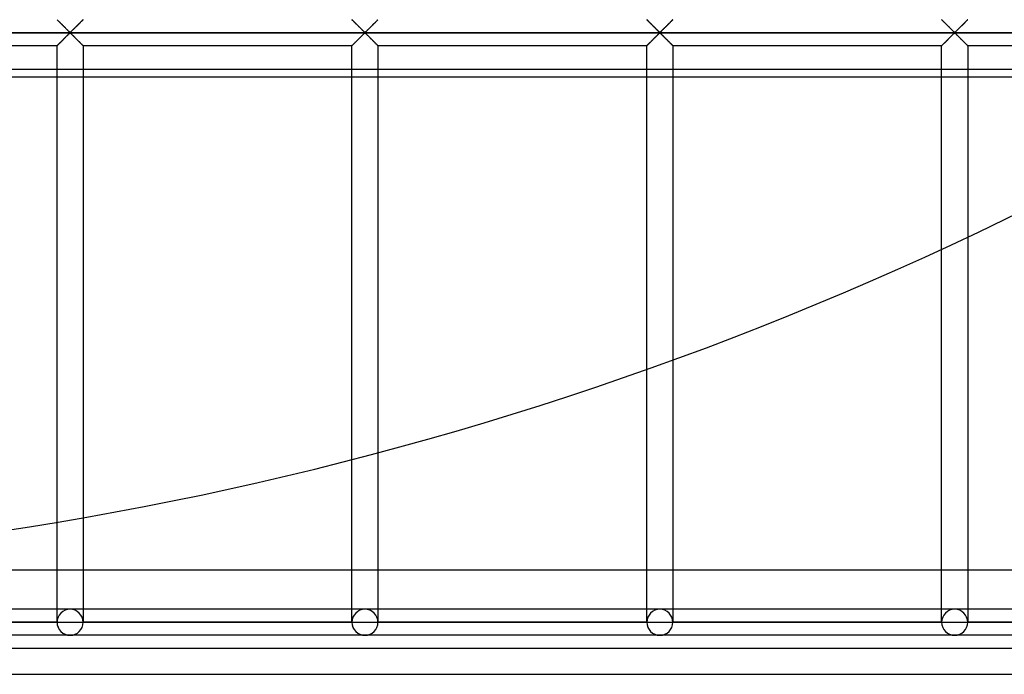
# Model space of a CAD drawing. Header units: millimetres. Extents: x -690 to 690, y -690 to 690.
# Tile 27 of 53: x 104 to 293, y -690 to -564. Entities that reach past the tile are written whole.
import ezdxf

# ---------------------------------------------------------------- set-up
doc = ezdxf.new("R2010")
doc.units = ezdxf.units.MM
doc.layers.add('MAIN-1', color=7, linetype='Continuous')
doc.layers.add('MAIN-2', color=7, linetype='Continuous')

msp = doc.modelspace()

# ---------------------------------------------------------------- linework, layer by layer
at = {"layer": 'MAIN-1'}
for p, q in [((667.5, -575.22), (-667.5, -575.22)), ((110.83, -660.77), (110.83, -575.22)), ((115.83, -575.22), (115.83, -659.91)), ((167.5, -648.72), (167.5, -575.22)), ((172.5, -575.22), (172.5, -647.41)), ((224.17, -631.39), (224.17, -575.22)), ((229.17, -575.22), (229.17, -629.59)), ((280.83, -608.3), (280.83, -575.22)), ((285.83, -575.22), (285.83, -605.97)), ((670, -670), (-670, -670)), ((-690, -690), (690, -690))]:
    msp.add_line(p, q, dxfattribs=at)
msp.add_arc((0, 0), 670, 239.15197, 300.84807, dxfattribs=at)
at = {"layer": 'MAIN-2'}
for p, q in [((110.84, -564.17), (110.83, -564.17)), ((110.83, -564.17), (110.84, -564.17)), ((110.85, -564.18), (110.84, -564.17)), ((110.84, -564.17), (110.86, -564.19)), ((110.87, -564.21), (110.85, -564.18)), ((110.86, -564.19), (110.9, -564.23)), ((110.91, -564.24), (110.87, -564.21)), ((110.9, -564.23), (110.94, -564.28)), ((110.94, -564.28), (110.91, -564.24)), ((110.99, -564.32), (110.94, -564.28)), ((110.94, -564.28), (111, -564.33)), ((111.05, -564.38), (110.99, -564.32)), ((111, -564.33), (111.07, -564.41)), ((111.11, -564.44), (111.05, -564.38)), ((111.07, -564.41), (111.15, -564.49)), ((111.18, -564.51), (111.11, -564.44)), ((111.15, -564.49), (111.24, -564.58)), ((111.25, -564.58), (111.18, -564.51)), ((111.24, -564.58), (111.34, -564.67)), ((111.33, -564.66), (111.25, -564.58)), ((111.41, -564.74), (111.33, -564.66)), ((111.34, -564.67), (111.44, -564.77)), ((111.49, -564.82), (111.41, -564.74)), ((111.44, -564.77), (111.55, -564.88)), ((111.58, -564.91), (111.49, -564.82)), ((111.55, -564.88), (111.66, -564.99)), ((111.67, -565), (111.58, -564.91)), ((111.66, -564.99), (111.77, -565.1)), ((111.76, -565.09), (111.67, -565)), ((111.85, -565.18), (111.76, -565.09)), ((111.77, -565.1), (111.88, -565.22)), ((111.94, -565.28), (111.85, -565.18)), ((111.88, -565.22), (112, -565.33)), ((112.04, -565.37), (111.94, -565.28)), ((112, -565.33), (112.12, -565.45)), ((112.14, -565.47), (112.04, -565.37)), ((112.12, -565.45), (112.24, -565.57)), ((112.23, -565.56), (112.14, -565.47)), ((112.33, -565.66), (112.23, -565.56)), ((112.24, -565.57), (112.36, -565.69)), ((112.43, -565.76), (112.33, -565.66)), ((112.36, -565.69), (112.48, -565.81)), ((112.52, -565.85), (112.43, -565.76)), ((114.24, -565.76), (114.15, -565.85)), ((114.19, -565.81), (114.26, -565.74)), ((114.34, -565.66), (114.24, -565.76)), ((114.26, -565.74), (114.33, -565.67)), ((114.33, -565.67), (114.4, -565.6)), ((114.43, -565.56), (114.34, -565.66)), ((114.4, -565.6), (114.47, -565.53)), ((114.53, -565.47), (114.43, -565.56)), ((114.47, -565.53), (114.53, -565.46)), ((114.63, -565.37), (114.53, -565.47)), ((114.53, -565.46), (114.6, -565.39)), ((114.6, -565.39), (114.67, -565.33)), ((114.72, -565.28), (114.63, -565.37)), ((114.67, -565.33), (114.74, -565.26)), ((114.82, -565.18), (114.72, -565.28)), ((114.74, -565.26), (114.81, -565.19)), ((114.81, -565.19), (114.87, -565.12)), ((114.91, -565.09), (114.82, -565.18)), ((114.87, -565.12), (114.94, -565.06)), ((115, -565), (114.91, -565.09)), ((114.94, -565.06), (115, -564.99)), ((115.09, -564.91), (115, -565)), ((115, -564.99), (115.07, -564.93)), ((115.07, -564.93), (115.13, -564.87)), ((115.18, -564.82), (115.09, -564.91)), ((115.13, -564.87), (115.19, -564.81)), ((115.26, -564.74), (115.18, -564.82)), ((115.19, -564.81), (115.25, -564.75)), ((115.25, -564.75), (115.31, -564.69)), ((115.34, -564.66), (115.26, -564.74)), ((115.31, -564.69), (115.36, -564.63)), ((115.42, -564.58), (115.34, -564.66)), ((115.36, -564.63), (115.42, -564.58)), ((115.49, -564.51), (115.42, -564.58)), ((115.42, -564.58), (115.47, -564.53)), ((115.47, -564.53), (115.52, -564.48)), ((115.56, -564.44), (115.49, -564.51)), ((115.52, -564.48), (115.57, -564.43)), ((115.62, -564.38), (115.56, -564.44)), ((115.57, -564.43), (115.61, -564.39)), ((115.61, -564.39), (115.65, -564.35)), ((115.67, -564.32), (115.62, -564.38)), ((115.65, -564.35), (115.69, -564.31)), ((115.72, -564.28), (115.67, -564.32)), ((115.69, -564.31), (115.72, -564.28)), ((115.76, -564.24), (115.72, -564.28)), ((115.72, -564.28), (115.75, -564.25)), ((115.75, -564.25), (115.78, -564.22)), ((115.79, -564.21), (115.76, -564.24)), ((115.78, -564.22), (115.8, -564.2)), ((115.81, -564.18), (115.79, -564.21)), ((115.8, -564.2), (115.81, -564.19)), ((115.83, -564.17), (115.81, -564.18)), ((115.81, -564.19), (115.82, -564.18)), ((115.82, -564.18), (115.83, -564.17)), ((115.83, -564.17), (115.83, -564.17)), ((115.83, -564.17), (115.83, -564.17)), ((167.51, -564.17), (167.5, -564.17)), ((167.5, -564.17), (167.51, -564.17)), ((167.52, -564.18), (167.51, -564.17)), ((167.51, -564.17), (167.53, -564.19)), ((167.54, -564.21), (167.52, -564.18)), ((167.53, -564.19), (167.56, -564.23)), ((167.57, -564.24), (167.54, -564.21)), ((167.56, -564.23), (167.61, -564.28)), ((167.61, -564.28), (167.57, -564.24)), ((167.66, -564.32), (167.61, -564.28)), ((167.61, -564.28), (167.67, -564.33)), ((167.71, -564.38), (167.66, -564.32)), ((167.67, -564.33), (167.74, -564.41)), ((167.77, -564.44), (167.71, -564.38)), ((167.74, -564.41), (167.82, -564.49)), ((167.84, -564.51), (167.77, -564.44)), ((167.82, -564.49), (167.91, -564.58)), ((167.92, -564.58), (167.84, -564.51)), ((167.91, -564.58), (168.01, -564.67)), ((167.99, -564.66), (167.92, -564.58)), ((168.07, -564.74), (167.99, -564.66)), ((168.01, -564.67), (168.11, -564.77)), ((168.16, -564.82), (168.07, -564.74)), ((168.11, -564.77), (168.21, -564.88)), ((168.24, -564.91), (168.16, -564.82)), ((168.21, -564.88), (168.32, -564.99)), ((168.33, -565), (168.24, -564.91)), ((168.32, -564.99), (168.43, -565.1)), ((168.42, -565.09), (168.33, -565)), ((168.52, -565.18), (168.42, -565.09)), ((168.43, -565.1), (168.55, -565.22)), ((168.61, -565.28), (168.52, -565.18)), ((168.55, -565.22), (168.67, -565.33)), ((168.71, -565.37), (168.61, -565.28)), ((168.67, -565.33), (168.79, -565.45)), ((168.8, -565.47), (168.71, -565.37)), ((168.79, -565.45), (168.91, -565.57)), ((168.9, -565.56), (168.8, -565.47)), ((169, -565.66), (168.9, -565.56)), ((168.91, -565.57), (169.03, -565.69)), ((169.09, -565.76), (169, -565.66)), ((169.03, -565.69), (169.15, -565.81)), ((169.19, -565.85), (169.09, -565.76)), ((170.91, -565.76), (170.81, -565.85)), ((170.86, -565.81), (170.93, -565.74)), ((171, -565.66), (170.91, -565.76)), ((170.93, -565.74), (170.99, -565.67)), ((170.99, -565.67), (171.06, -565.6)), ((171.1, -565.56), (171, -565.66)), ((171.06, -565.6), (171.13, -565.53)), ((171.2, -565.47), (171.1, -565.56)), ((171.13, -565.53), (171.2, -565.46)), ((171.29, -565.37), (171.2, -565.47)), ((171.2, -565.46), (171.27, -565.39)), ((171.27, -565.39), (171.34, -565.33)), ((171.39, -565.28), (171.29, -565.37)), ((171.34, -565.33), (171.41, -565.26)), ((171.48, -565.18), (171.39, -565.28)), ((171.41, -565.26), (171.47, -565.19)), ((171.47, -565.19), (171.54, -565.12)), ((171.58, -565.09), (171.48, -565.18)), ((171.54, -565.12), (171.61, -565.06)), ((171.67, -565), (171.58, -565.09)), ((171.61, -565.06), (171.67, -564.99)), ((171.76, -564.91), (171.67, -565)), ((171.67, -564.99), (171.73, -564.93)), ((171.73, -564.93), (171.8, -564.87)), ((171.84, -564.82), (171.76, -564.91)), ((171.8, -564.87), (171.86, -564.81)), ((171.93, -564.74), (171.84, -564.82)), ((171.86, -564.81), (171.92, -564.75)), ((171.92, -564.75), (171.97, -564.69)), ((172.01, -564.66), (171.93, -564.74)), ((171.97, -564.69), (172.03, -564.63)), ((172.08, -564.58), (172.01, -564.66)), ((172.03, -564.63), (172.09, -564.58)), ((172.16, -564.51), (172.08, -564.58)), ((172.09, -564.58), (172.14, -564.53)), ((172.14, -564.53), (172.19, -564.48)), ((172.23, -564.44), (172.16, -564.51)), ((172.19, -564.48), (172.24, -564.43)), ((172.29, -564.38), (172.23, -564.44)), ((172.24, -564.43), (172.28, -564.39)), ((172.28, -564.39), (172.32, -564.35)), ((172.34, -564.32), (172.29, -564.38)), ((172.32, -564.35), (172.36, -564.31)), ((172.39, -564.28), (172.34, -564.32)), ((172.36, -564.31), (172.39, -564.28)), ((172.43, -564.24), (172.39, -564.28)), ((172.39, -564.28), (172.42, -564.25)), ((172.42, -564.25), (172.44, -564.22)), ((172.46, -564.21), (172.43, -564.24)), ((172.44, -564.22), (172.46, -564.2)), ((172.48, -564.18), (172.46, -564.21)), ((172.46, -564.2), (172.48, -564.19)), ((172.49, -564.17), (172.48, -564.18)), ((172.48, -564.19), (172.49, -564.18)), ((172.5, -564.17), (172.49, -564.17)), ((172.49, -564.18), (172.5, -564.17)), ((172.5, -564.17), (172.5, -564.17)), ((224.19, -564.18), (224.17, -564.17)), ((224.17, -564.17), (224.17, -564.17)), ((224.17, -564.17), (224.17, -564.17)), ((224.17, -564.17), (224.2, -564.19)), ((224.21, -564.21), (224.19, -564.18)), ((224.2, -564.19), (224.23, -564.23)), ((224.24, -564.24), (224.21, -564.21)), ((224.23, -564.23), (224.28, -564.28)), ((224.28, -564.28), (224.24, -564.24)), ((224.33, -564.32), (224.28, -564.28)), ((224.28, -564.28), (224.34, -564.33)), ((224.38, -564.38), (224.33, -564.32)), ((224.34, -564.33), (224.41, -564.41)), ((224.44, -564.44), (224.38, -564.38)), ((224.41, -564.41), (224.49, -564.49)), ((224.51, -564.51), (224.44, -564.44)), ((224.49, -564.49), (224.58, -564.58)), ((224.58, -564.58), (224.51, -564.51)), ((224.66, -564.66), (224.58, -564.58)), ((224.58, -564.58), (224.67, -564.67)), ((224.74, -564.74), (224.66, -564.66)), ((224.67, -564.67), (224.77, -564.77)), ((224.82, -564.82), (224.74, -564.74)), ((224.77, -564.77), (224.88, -564.88)), ((224.91, -564.91), (224.82, -564.82)), ((224.88, -564.88), (224.99, -564.99)), ((225, -565), (224.91, -564.91)), ((224.99, -564.99), (225.1, -565.1)), ((225.09, -565.09), (225, -565)), ((225.18, -565.18), (225.09, -565.09)), ((225.1, -565.1), (225.22, -565.22)), ((225.28, -565.28), (225.18, -565.18)), ((225.22, -565.22), (225.34, -565.33)), ((225.37, -565.37), (225.28, -565.28)), ((225.34, -565.33), (225.46, -565.45)), ((225.47, -565.47), (225.37, -565.37)), ((225.46, -565.45), (225.58, -565.57)), ((225.57, -565.56), (225.47, -565.47)), ((225.66, -565.66), (225.57, -565.56)), ((225.58, -565.57), (225.7, -565.69)), ((225.76, -565.76), (225.66, -565.66)), ((225.7, -565.69), (225.81, -565.81)), ((225.85, -565.85), (225.76, -565.76)), ((227.57, -565.76), (227.48, -565.85)), ((227.53, -565.81), (227.59, -565.74)), ((227.67, -565.66), (227.57, -565.76)), ((227.59, -565.74), (227.66, -565.67)), ((227.66, -565.67), (227.73, -565.6)), ((227.77, -565.56), (227.67, -565.66)), ((227.73, -565.6), (227.8, -565.53)), ((227.86, -565.47), (227.77, -565.56)), ((227.8, -565.53), (227.87, -565.46)), ((227.96, -565.37), (227.86, -565.47)), ((227.87, -565.46), (227.94, -565.39)), ((227.94, -565.39), (228.01, -565.33)), ((228.06, -565.28), (227.96, -565.37)), ((228.01, -565.33), (228.07, -565.26)), ((228.15, -565.18), (228.06, -565.28)), ((228.07, -565.26), (228.14, -565.19)), ((228.14, -565.19), (228.21, -565.12)), ((228.24, -565.09), (228.15, -565.18)), ((228.21, -565.12), (228.27, -565.06)), ((228.33, -565), (228.24, -565.09)), ((228.27, -565.06), (228.34, -564.99)), ((228.42, -564.91), (228.33, -565)), ((228.34, -564.99), (228.4, -564.93)), ((228.4, -564.93), (228.46, -564.87)), ((228.51, -564.82), (228.42, -564.91)), ((228.46, -564.87), (228.52, -564.81)), ((228.59, -564.74), (228.51, -564.82)), ((228.52, -564.81), (228.58, -564.75)), ((228.58, -564.75), (228.64, -564.69)), ((228.67, -564.66), (228.59, -564.74)), ((228.64, -564.69), (228.7, -564.63)), ((228.75, -564.58), (228.67, -564.66)), ((228.7, -564.63), (228.75, -564.58)), ((228.82, -564.51), (228.75, -564.58)), ((228.75, -564.58), (228.81, -564.53)), ((228.81, -564.53), (228.86, -564.48)), ((228.89, -564.44), (228.82, -564.51)), ((228.86, -564.48), (228.9, -564.43)), ((228.95, -564.38), (228.89, -564.44)), ((228.9, -564.43), (228.95, -564.39)), ((229.01, -564.32), (228.95, -564.38)), ((228.95, -564.39), (228.99, -564.35)), ((228.99, -564.35), (229.02, -564.31)), ((229.06, -564.28), (229.01, -564.32)), ((229.02, -564.31), (229.06, -564.28)), ((229.09, -564.24), (229.06, -564.28)), ((229.06, -564.28), (229.08, -564.25)), ((229.08, -564.25), (229.11, -564.22)), ((229.13, -564.21), (229.09, -564.24)), ((229.11, -564.22), (229.13, -564.2)), ((229.15, -564.18), (229.13, -564.21)), ((229.13, -564.2), (229.15, -564.19)), ((229.16, -564.17), (229.15, -564.18)), ((229.15, -564.19), (229.16, -564.18)), ((229.17, -564.17), (229.16, -564.17)), ((229.16, -564.18), (229.16, -564.17)), ((229.16, -564.17), (229.17, -564.17)), ((280.84, -564.17), (280.83, -564.17)), ((280.83, -564.17), (280.84, -564.17)), ((280.85, -564.18), (280.84, -564.17)), ((280.84, -564.17), (280.86, -564.19)), ((280.87, -564.21), (280.85, -564.18)), ((280.86, -564.19), (280.9, -564.23)), ((280.91, -564.24), (280.87, -564.21)), ((280.9, -564.23), (280.94, -564.28)), ((280.94, -564.28), (280.91, -564.24)), ((280.99, -564.32), (280.94, -564.28)), ((280.94, -564.28), (281, -564.33)), ((281.05, -564.38), (280.99, -564.32)), ((281, -564.33), (281.07, -564.41)), ((281.11, -564.44), (281.05, -564.38)), ((281.07, -564.41), (281.15, -564.49)), ((281.18, -564.51), (281.11, -564.44)), ((281.15, -564.49), (281.24, -564.58)), ((281.25, -564.58), (281.18, -564.51)), ((281.24, -564.58), (281.34, -564.67)), ((281.33, -564.66), (281.25, -564.58)), ((281.41, -564.74), (281.33, -564.66)), ((281.34, -564.67), (281.44, -564.77)), ((281.49, -564.82), (281.41, -564.74)), ((281.44, -564.77), (281.55, -564.88)), ((281.58, -564.91), (281.49, -564.82)), ((281.55, -564.88), (281.66, -564.99)), ((281.67, -565), (281.58, -564.91)), ((281.66, -564.99), (281.77, -565.1)), ((281.76, -565.09), (281.67, -565)), ((281.85, -565.18), (281.76, -565.09)), ((281.77, -565.1), (281.88, -565.22)), ((281.94, -565.28), (281.85, -565.18)), ((281.88, -565.22), (282, -565.33)), ((282.04, -565.37), (281.94, -565.28)), ((282, -565.33), (282.12, -565.45)), ((282.14, -565.47), (282.04, -565.37)), ((282.12, -565.45), (282.24, -565.57)), ((282.23, -565.56), (282.14, -565.47)), ((282.33, -565.66), (282.23, -565.56)), ((282.24, -565.57), (282.36, -565.69)), ((282.43, -565.76), (282.33, -565.66)), ((282.36, -565.69), (282.48, -565.81)), ((282.52, -565.85), (282.43, -565.76)), ((284.24, -565.76), (284.15, -565.85)), ((284.19, -565.81), (284.26, -565.74)), ((284.34, -565.66), (284.24, -565.76)), ((284.26, -565.74), (284.33, -565.67)), ((284.33, -565.67), (284.4, -565.6)), ((284.43, -565.56), (284.34, -565.66)), ((284.4, -565.6), (284.47, -565.53)), ((284.53, -565.47), (284.43, -565.56)), ((284.47, -565.53), (284.53, -565.46)), ((284.63, -565.37), (284.53, -565.47)), ((284.53, -565.46), (284.6, -565.39)), ((284.6, -565.39), (284.67, -565.33)), ((284.72, -565.28), (284.63, -565.37)), ((284.67, -565.33), (284.74, -565.26)), ((284.82, -565.18), (284.72, -565.28)), ((284.74, -565.26), (284.81, -565.19)), ((284.81, -565.19), (284.87, -565.12)), ((284.91, -565.09), (284.82, -565.18)), ((284.87, -565.12), (284.94, -565.06)), ((285, -565), (284.91, -565.09)), ((284.94, -565.06), (285, -564.99)), ((285.09, -564.91), (285, -565)), ((285, -564.99), (285.07, -564.93)), ((285.07, -564.93), (285.13, -564.87)), ((285.18, -564.82), (285.09, -564.91)), ((285.13, -564.87), (285.19, -564.81)), ((285.26, -564.74), (285.18, -564.82)), ((285.19, -564.81), (285.25, -564.75)), ((285.25, -564.75), (285.31, -564.69)), ((285.34, -564.66), (285.26, -564.74)), ((285.31, -564.69), (285.36, -564.63)), ((285.42, -564.58), (285.34, -564.66)), ((285.36, -564.63), (285.42, -564.58)), ((285.49, -564.51), (285.42, -564.58)), ((285.42, -564.58), (285.47, -564.53)), ((285.47, -564.53), (285.52, -564.48)), ((285.56, -564.44), (285.49, -564.51)), ((285.52, -564.48), (285.57, -564.43)), ((285.62, -564.38), (285.56, -564.44)), ((285.57, -564.43), (285.61, -564.39)), ((285.61, -564.39), (285.65, -564.35)), ((285.67, -564.32), (285.62, -564.38)), ((285.65, -564.35), (285.69, -564.31)), ((285.72, -564.28), (285.67, -564.32)), ((285.69, -564.31), (285.72, -564.28)), ((285.76, -564.24), (285.72, -564.28)), ((285.72, -564.28), (285.75, -564.25)), ((285.75, -564.25), (285.78, -564.22)), ((285.79, -564.21), (285.76, -564.24)), ((285.78, -564.22), (285.8, -564.2)), ((285.81, -564.18), (285.79, -564.21)), ((285.8, -564.2), (285.81, -564.19)), ((285.83, -564.17), (285.81, -564.18)), ((285.81, -564.19), (285.82, -564.18)), ((285.82, -564.18), (285.83, -564.17)), ((285.83, -564.17), (285.83, -564.17)), ((285.83, -564.17), (285.83, -564.17)), ((-680, -566.67), (680, -566.67)), ((677.5, -566.67), (-677.5, -566.67)), ((112.33, -567.67), (112.43, -567.58)), ((112.41, -567.6), (112.34, -567.66)), ((112.47, -567.53), (112.41, -567.6)), ((112.43, -567.58), (112.52, -567.48)), ((112.54, -567.46), (112.47, -567.53)), ((112.48, -565.81), (112.6, -565.93)), ((112.61, -565.94), (112.52, -565.85)), ((112.52, -567.48), (112.61, -567.39)), ((112.61, -567.4), (112.54, -567.46)), ((112.6, -565.93), (112.71, -566.04)), ((112.71, -566.03), (112.61, -565.94)), ((112.61, -567.39), (112.71, -567.3)), ((112.67, -567.33), (112.61, -567.4)), ((112.74, -567.26), (112.67, -567.33)), ((112.8, -566.12), (112.71, -566.03)), ((112.71, -566.04), (112.82, -566.15)), ((112.71, -567.3), (112.8, -567.21)), ((112.8, -567.2), (112.74, -567.26)), ((112.88, -566.21), (112.8, -566.12)), ((112.8, -567.21), (112.88, -567.12)), ((112.87, -567.14), (112.8, -567.2)), ((112.82, -566.15), (112.93, -566.26)), ((112.93, -567.08), (112.87, -567.14)), ((112.97, -566.29), (112.88, -566.21)), ((112.88, -567.12), (112.97, -567.04)), ((112.93, -566.26), (113.03, -566.36)), ((112.99, -567.02), (112.93, -567.08)), ((113.05, -566.37), (112.97, -566.29)), ((112.97, -567.04), (113.05, -566.96)), ((113.04, -566.97), (112.99, -567.02)), ((113.03, -566.36), (113.13, -566.45)), ((113.1, -566.91), (113.04, -566.97)), ((113.13, -566.45), (113.05, -566.37)), ((113.05, -566.96), (113.13, -566.89)), ((113.15, -566.86), (113.1, -566.91)), ((113.2, -566.52), (113.13, -566.45)), ((113.13, -566.45), (113.22, -566.53)), ((113.13, -566.89), (113.2, -566.82)), ((113.21, -566.81), (113.15, -566.86)), ((113.28, -566.58), (113.2, -566.52)), ((113.2, -566.82), (113.28, -566.76)), ((113.26, -566.77), (113.21, -566.81)), ((113.22, -566.53), (113.33, -566.6)), ((113.33, -566.74), (113.26, -566.77)), ((113.39, -566.58), (113.28, -566.58)), ((113.28, -566.76), (113.39, -566.76)), ((113.33, -566.6), (113.41, -566.57)), ((113.45, -566.8), (113.33, -566.74)), ((113.47, -566.52), (113.39, -566.58)), ((113.39, -566.76), (113.47, -566.82)), ((113.41, -566.57), (113.46, -566.52)), ((113.54, -566.89), (113.45, -566.8)), ((113.46, -566.52), (113.51, -566.47)), ((113.54, -566.45), (113.47, -566.52)), ((113.47, -566.82), (113.54, -566.89)), ((113.51, -566.47), (113.57, -566.42)), ((113.62, -566.37), (113.54, -566.45)), ((113.54, -566.89), (113.62, -566.96)), ((113.64, -566.98), (113.54, -566.89)), ((113.57, -566.42), (113.62, -566.37)), ((113.7, -566.29), (113.62, -566.37)), ((113.62, -566.37), (113.68, -566.31)), ((113.62, -566.96), (113.7, -567.04)), ((113.74, -567.08), (113.64, -566.98)), ((113.68, -566.31), (113.74, -566.25)), ((113.78, -566.21), (113.7, -566.29)), ((113.7, -567.04), (113.78, -567.12)), ((113.74, -566.25), (113.8, -566.19)), ((113.84, -567.18), (113.74, -567.08)), ((113.87, -566.12), (113.78, -566.21)), ((113.78, -567.12), (113.87, -567.21)), ((113.8, -566.19), (113.86, -566.13)), ((113.96, -567.29), (113.84, -567.18)), ((113.86, -566.13), (113.93, -566.07)), ((113.96, -566.03), (113.87, -566.12)), ((113.87, -567.21), (113.96, -567.3)), ((113.93, -566.07), (113.99, -566)), ((114.05, -565.94), (113.96, -566.03)), ((114.07, -567.41), (113.96, -567.29)), ((113.96, -567.3), (114.05, -567.39)), ((113.99, -566), (114.06, -565.94)), ((114.15, -565.85), (114.05, -565.94)), ((114.05, -567.39), (114.15, -567.48)), ((114.06, -565.94), (114.12, -565.87)), ((114.19, -567.52), (114.07, -567.41)), ((114.12, -565.87), (114.19, -565.81)), ((114.15, -567.48), (114.24, -567.58)), ((114.3, -567.64), (114.19, -567.52)), ((114.24, -567.58), (114.34, -567.67)), ((114.42, -567.76), (114.3, -567.64)), ((169, -567.67), (169.09, -567.58)), ((169.07, -567.6), (169.01, -567.66)), ((169.14, -567.53), (169.07, -567.6)), ((169.09, -567.58), (169.19, -567.48)), ((169.21, -567.46), (169.14, -567.53)), ((169.15, -565.81), (169.26, -565.93)), ((169.28, -565.94), (169.19, -565.85)), ((169.19, -567.48), (169.28, -567.39)), ((169.27, -567.4), (169.21, -567.46)), ((169.26, -565.93), (169.38, -566.04)), ((169.34, -567.33), (169.27, -567.4)), ((169.37, -566.03), (169.28, -565.94)), ((169.28, -567.39), (169.37, -567.3)), ((169.41, -567.26), (169.34, -567.33)), ((169.46, -566.12), (169.37, -566.03)), ((169.37, -567.3), (169.46, -567.21)), ((169.38, -566.04), (169.49, -566.15)), ((169.47, -567.2), (169.41, -567.26)), ((169.55, -566.21), (169.46, -566.12)), ((169.46, -567.21), (169.55, -567.12)), ((169.53, -567.14), (169.47, -567.2)), ((169.49, -566.15), (169.6, -566.26)), ((169.59, -567.08), (169.53, -567.14)), ((169.63, -566.29), (169.55, -566.21)), ((169.55, -567.12), (169.63, -567.04)), ((169.65, -567.02), (169.59, -567.08)), ((169.6, -566.26), (169.7, -566.36)), ((169.71, -566.37), (169.63, -566.29)), ((169.63, -567.04), (169.71, -566.96)), ((169.71, -566.97), (169.65, -567.02)), ((169.7, -566.36), (169.79, -566.45)), ((169.79, -566.45), (169.71, -566.37)), ((169.71, -566.96), (169.79, -566.89)), ((169.77, -566.91), (169.71, -566.97)), ((169.82, -566.86), (169.77, -566.91)), ((169.87, -566.52), (169.79, -566.45)), ((169.79, -566.45), (169.89, -566.53)), ((169.79, -566.89), (169.87, -566.82)), ((169.87, -566.81), (169.82, -566.86)), ((169.94, -566.58), (169.87, -566.52)), ((169.87, -566.82), (169.94, -566.76)), ((169.93, -566.77), (169.87, -566.81)), ((169.89, -566.53), (170, -566.6)), ((170, -566.74), (169.93, -566.77)), ((170.06, -566.58), (169.94, -566.58)), ((169.94, -566.76), (170.06, -566.76)), ((170, -566.6), (170.07, -566.57)), ((170.11, -566.8), (170, -566.74)), ((170.13, -566.52), (170.06, -566.58)), ((170.06, -566.76), (170.13, -566.82)), ((170.07, -566.57), (170.13, -566.52)), ((170.21, -566.89), (170.11, -566.8)), ((170.21, -566.45), (170.13, -566.52)), ((170.13, -566.52), (170.18, -566.47)), ((170.13, -566.82), (170.21, -566.89)), ((170.18, -566.47), (170.23, -566.42)), ((170.29, -566.37), (170.21, -566.45)), ((170.21, -566.89), (170.29, -566.96)), ((170.3, -566.98), (170.21, -566.89)), ((170.23, -566.42), (170.29, -566.37)), ((170.37, -566.29), (170.29, -566.37)), ((170.29, -566.37), (170.35, -566.31)), ((170.29, -566.96), (170.37, -567.04)), ((170.4, -567.08), (170.3, -566.98)), ((170.35, -566.31), (170.41, -566.25)), ((170.45, -566.21), (170.37, -566.29)), ((170.37, -567.04), (170.45, -567.12)), ((170.51, -567.18), (170.4, -567.08)), ((170.41, -566.25), (170.47, -566.19)), ((170.54, -566.12), (170.45, -566.21)), ((170.45, -567.12), (170.54, -567.21)), ((170.47, -566.19), (170.53, -566.13)), ((170.62, -567.29), (170.51, -567.18)), ((170.53, -566.13), (170.59, -566.07)), ((170.63, -566.03), (170.54, -566.12)), ((170.54, -567.21), (170.63, -567.3)), ((170.59, -566.07), (170.66, -566)), ((170.74, -567.41), (170.62, -567.29)), ((170.72, -565.94), (170.63, -566.03)), ((170.63, -567.3), (170.72, -567.39)), ((170.66, -566), (170.73, -565.94)), ((170.81, -565.85), (170.72, -565.94)), ((170.72, -567.39), (170.81, -567.48)), ((170.73, -565.94), (170.79, -565.87)), ((170.85, -567.52), (170.74, -567.41)), ((170.79, -565.87), (170.86, -565.81)), ((170.81, -567.48), (170.91, -567.58)), ((170.97, -567.64), (170.85, -567.52)), ((170.91, -567.58), (171, -567.67)), ((171.09, -567.76), (170.97, -567.64)), ((225.66, -567.67), (225.76, -567.58)), ((225.74, -567.6), (225.67, -567.66)), ((225.81, -567.53), (225.74, -567.6)), ((225.76, -567.58), (225.85, -567.48)), ((225.81, -565.81), (225.93, -565.93)), ((225.88, -567.46), (225.81, -567.53)), ((225.95, -565.94), (225.85, -565.85)), ((225.85, -567.48), (225.95, -567.39)), ((225.94, -567.4), (225.88, -567.46)), ((225.93, -565.93), (226.04, -566.04)), ((226.01, -567.33), (225.94, -567.4)), ((226.04, -566.03), (225.95, -565.94)), ((225.95, -567.39), (226.04, -567.3)), ((226.07, -567.26), (226.01, -567.33)), ((226.13, -566.12), (226.04, -566.03)), ((226.04, -566.04), (226.16, -566.15)), ((226.04, -567.3), (226.13, -567.21)), ((226.14, -567.2), (226.07, -567.26)), ((226.22, -566.21), (226.13, -566.12)), ((226.13, -567.21), (226.22, -567.12)), ((226.2, -567.14), (226.14, -567.2)), ((226.16, -566.15), (226.26, -566.26)), ((226.26, -567.08), (226.2, -567.14)), ((226.3, -566.29), (226.22, -566.21)), ((226.22, -567.12), (226.3, -567.04)), ((226.26, -566.26), (226.36, -566.36)), ((226.32, -567.02), (226.26, -567.08)), ((226.38, -566.37), (226.3, -566.29)), ((226.3, -567.04), (226.38, -566.96)), ((226.38, -566.97), (226.32, -567.02)), ((226.36, -566.36), (226.46, -566.45)), ((226.46, -566.45), (226.38, -566.37)), ((226.38, -566.96), (226.46, -566.89)), ((226.43, -566.91), (226.38, -566.97)), ((226.49, -566.86), (226.43, -566.91)), ((226.53, -566.52), (226.46, -566.45)), ((226.46, -566.45), (226.55, -566.53)), ((226.46, -566.89), (226.53, -566.82)), ((226.54, -566.81), (226.49, -566.86)), ((226.61, -566.58), (226.53, -566.52)), ((226.53, -566.82), (226.61, -566.76)), ((226.59, -566.77), (226.54, -566.81)), ((226.55, -566.53), (226.67, -566.6)), ((226.67, -566.74), (226.59, -566.77)), ((226.72, -566.58), (226.61, -566.58)), ((226.61, -566.76), (226.72, -566.76)), ((226.67, -566.6), (226.74, -566.57)), ((226.78, -566.8), (226.67, -566.74)), ((226.8, -566.52), (226.72, -566.58)), ((226.72, -566.76), (226.8, -566.82)), ((226.74, -566.57), (226.79, -566.52)), ((226.87, -566.89), (226.78, -566.8)), ((226.79, -566.52), (226.85, -566.47)), ((226.87, -566.45), (226.8, -566.52)), ((226.8, -566.82), (226.87, -566.89)), ((226.85, -566.47), (226.9, -566.42)), ((226.95, -566.37), (226.87, -566.45)), ((226.87, -566.89), (226.95, -566.96)), ((226.97, -566.98), (226.87, -566.89)), ((226.9, -566.42), (226.96, -566.37)), ((227.03, -566.29), (226.95, -566.37)), ((226.95, -566.96), (227.03, -567.04)), ((226.96, -566.37), (227.01, -566.31)), ((227.07, -567.08), (226.97, -566.98)), ((227.01, -566.31), (227.07, -566.25)), ((227.12, -566.21), (227.03, -566.29)), ((227.03, -567.04), (227.12, -567.12)), ((227.07, -566.25), (227.13, -566.19)), ((227.18, -567.18), (227.07, -567.08)), ((227.2, -566.12), (227.12, -566.21)), ((227.12, -567.12), (227.2, -567.21)), ((227.13, -566.19), (227.2, -566.13)), ((227.29, -567.29), (227.18, -567.18)), ((227.29, -566.03), (227.2, -566.12)), ((227.2, -566.13), (227.26, -566.07)), ((227.2, -567.21), (227.29, -567.3)), ((227.26, -566.07), (227.33, -566)), ((227.39, -565.94), (227.29, -566.03)), ((227.4, -567.41), (227.29, -567.29)), ((227.29, -567.3), (227.39, -567.39)), ((227.33, -566), (227.39, -565.94)), ((227.48, -565.85), (227.39, -565.94)), ((227.39, -565.94), (227.46, -565.87)), ((227.39, -567.39), (227.48, -567.48)), ((227.52, -567.52), (227.4, -567.41)), ((227.46, -565.87), (227.53, -565.81)), ((227.48, -567.48), (227.57, -567.58)), ((227.64, -567.64), (227.52, -567.52)), ((227.57, -567.58), (227.67, -567.67)), ((227.76, -567.76), (227.64, -567.64)), ((282.33, -567.67), (282.43, -567.58)), ((282.41, -567.6), (282.34, -567.66)), ((282.47, -567.53), (282.41, -567.6)), ((282.43, -567.58), (282.52, -567.48)), ((282.54, -567.46), (282.47, -567.53)), ((282.48, -565.81), (282.6, -565.93)), ((282.61, -565.94), (282.52, -565.85)), ((282.52, -567.48), (282.61, -567.39)), ((282.61, -567.4), (282.54, -567.46)), ((282.6, -565.93), (282.71, -566.04)), ((282.71, -566.03), (282.61, -565.94)), ((282.61, -567.39), (282.71, -567.3)), ((282.67, -567.33), (282.61, -567.4)), ((282.74, -567.26), (282.67, -567.33)), ((282.8, -566.12), (282.71, -566.03)), ((282.71, -566.04), (282.82, -566.15)), ((282.71, -567.3), (282.8, -567.21)), ((282.8, -567.2), (282.74, -567.26)), ((282.88, -566.21), (282.8, -566.12)), ((282.8, -567.21), (282.88, -567.12)), ((282.87, -567.14), (282.8, -567.2)), ((282.82, -566.15), (282.93, -566.26)), ((282.93, -567.08), (282.87, -567.14)), ((282.97, -566.29), (282.88, -566.21)), ((282.88, -567.12), (282.97, -567.04)), ((282.93, -566.26), (283.03, -566.36)), ((282.99, -567.02), (282.93, -567.08)), ((283.05, -566.37), (282.97, -566.29)), ((282.97, -567.04), (283.05, -566.96)), ((283.04, -566.97), (282.99, -567.02)), ((283.03, -566.36), (283.13, -566.45)), ((283.1, -566.91), (283.04, -566.97)), ((283.13, -566.45), (283.05, -566.37)), ((283.05, -566.96), (283.13, -566.89)), ((283.15, -566.86), (283.1, -566.91)), ((283.2, -566.52), (283.13, -566.45)), ((283.13, -566.45), (283.22, -566.53)), ((283.13, -566.89), (283.2, -566.82)), ((283.21, -566.81), (283.15, -566.86)), ((283.28, -566.58), (283.2, -566.52)), ((283.2, -566.82), (283.28, -566.76)), ((283.26, -566.77), (283.21, -566.81)), ((283.22, -566.53), (283.33, -566.6)), ((283.33, -566.74), (283.26, -566.77)), ((283.39, -566.58), (283.28, -566.58)), ((283.28, -566.76), (283.39, -566.76)), ((283.33, -566.6), (283.41, -566.57)), ((283.45, -566.8), (283.33, -566.74)), ((283.47, -566.52), (283.39, -566.58)), ((283.39, -566.76), (283.47, -566.82)), ((283.41, -566.57), (283.46, -566.52)), ((283.54, -566.89), (283.45, -566.8)), ((283.46, -566.52), (283.51, -566.47)), ((283.54, -566.45), (283.47, -566.52)), ((283.47, -566.82), (283.54, -566.89)), ((283.51, -566.47), (283.57, -566.42)), ((283.62, -566.37), (283.54, -566.45)), ((283.54, -566.89), (283.62, -566.96)), ((283.64, -566.98), (283.54, -566.89)), ((283.57, -566.42), (283.62, -566.37)), ((283.7, -566.29), (283.62, -566.37)), ((283.62, -566.37), (283.68, -566.31)), ((283.62, -566.96), (283.7, -567.04)), ((283.74, -567.08), (283.64, -566.98)), ((283.68, -566.31), (283.74, -566.25)), ((283.78, -566.21), (283.7, -566.29)), ((283.7, -567.04), (283.78, -567.12)), ((283.74, -566.25), (283.8, -566.19)), ((283.84, -567.18), (283.74, -567.08)), ((283.87, -566.12), (283.78, -566.21)), ((283.78, -567.12), (283.87, -567.21)), ((283.8, -566.19), (283.86, -566.13)), ((283.96, -567.29), (283.84, -567.18)), ((283.86, -566.13), (283.93, -566.07)), ((283.96, -566.03), (283.87, -566.12)), ((283.87, -567.21), (283.96, -567.3)), ((283.93, -566.07), (283.99, -566)), ((284.05, -565.94), (283.96, -566.03)), ((284.07, -567.41), (283.96, -567.29)), ((283.96, -567.3), (284.05, -567.39)), ((283.99, -566), (284.06, -565.94)), ((284.15, -565.85), (284.05, -565.94)), ((284.05, -567.39), (284.15, -567.48)), ((284.06, -565.94), (284.12, -565.87)), ((284.19, -567.52), (284.07, -567.41)), ((284.12, -565.87), (284.19, -565.81)), ((284.15, -567.48), (284.24, -567.58)), ((284.3, -567.64), (284.19, -567.52)), ((284.24, -567.58), (284.34, -567.67)), ((284.42, -567.76), (284.3, -567.64)), ((110.83, -569.17), (59.17, -569.17)), ((110.83, -569.17), (110.84, -569.16)), ((110.84, -569.16), (110.83, -569.17)), ((110.83, -575.22), (110.83, -569.17)), ((110.84, -569.16), (110.85, -569.15)), ((110.85, -569.15), (110.84, -569.16)), ((110.84, -569.16), (110.84, -569.16)), ((110.85, -569.15), (110.87, -569.13)), ((110.87, -569.13), (110.85, -569.15)), ((110.87, -569.13), (110.91, -569.1)), ((110.89, -569.11), (110.87, -569.13)), ((110.92, -569.09), (110.89, -569.11)), ((110.91, -569.1), (110.94, -569.06)), ((110.94, -569.06), (110.92, -569.09)), ((110.94, -569.06), (110.99, -569.01)), ((110.98, -569.02), (110.94, -569.06)), ((111.01, -568.99), (110.98, -569.02)), ((110.99, -569.01), (111.05, -568.95)), ((111.05, -568.95), (111.01, -568.99)), ((111.05, -568.95), (111.11, -568.89)), ((111.1, -568.9), (111.05, -568.95)), ((111.14, -568.86), (111.1, -568.9)), ((111.11, -568.89), (111.18, -568.83)), ((111.19, -568.81), (111.14, -568.86)), ((111.18, -568.83), (111.25, -568.75)), ((111.25, -568.75), (111.19, -568.81)), ((111.25, -568.75), (111.33, -568.68)), ((111.3, -568.7), (111.25, -568.75)), ((111.36, -568.64), (111.3, -568.7)), ((111.33, -568.68), (111.41, -568.59)), ((111.42, -568.58), (111.36, -568.64)), ((111.41, -568.59), (111.49, -568.51)), ((111.48, -568.52), (111.42, -568.58)), ((111.54, -568.46), (111.48, -568.52)), ((111.49, -568.51), (111.58, -568.42)), ((111.6, -568.4), (111.54, -568.46)), ((111.58, -568.42), (111.67, -568.34)), ((111.66, -568.34), (111.6, -568.4)), ((111.73, -568.27), (111.66, -568.34)), ((111.67, -568.34), (111.76, -568.25)), ((111.79, -568.21), (111.73, -568.27)), ((111.76, -568.25), (111.85, -568.15)), ((111.86, -568.14), (111.79, -568.21)), ((111.85, -568.15), (111.94, -568.06)), ((111.93, -568.08), (111.86, -568.14)), ((111.99, -568.01), (111.93, -568.08)), ((111.94, -568.06), (112.04, -567.96)), ((112.06, -567.94), (111.99, -568.01)), ((112.04, -567.96), (112.14, -567.87)), ((112.13, -567.87), (112.06, -567.94)), ((112.2, -567.8), (112.13, -567.87)), ((112.14, -567.87), (112.23, -567.77)), ((112.27, -567.73), (112.2, -567.8)), ((112.23, -567.77), (112.33, -567.67)), ((112.34, -567.66), (112.27, -567.73)), ((114.34, -567.67), (114.43, -567.77)), ((114.54, -567.88), (114.42, -567.76)), ((114.43, -567.77), (114.53, -567.87)), ((114.53, -567.87), (114.63, -567.96)), ((114.66, -568), (114.54, -567.88)), ((114.63, -567.96), (114.72, -568.06)), ((114.78, -568.12), (114.66, -568)), ((114.72, -568.06), (114.82, -568.15)), ((114.9, -568.23), (114.78, -568.12)), ((114.82, -568.15), (114.91, -568.25)), ((115.01, -568.35), (114.9, -568.23)), ((114.91, -568.25), (115, -568.34)), ((115, -568.34), (115.09, -568.42)), ((115.12, -568.45), (115.01, -568.35)), ((115.09, -568.42), (115.18, -568.51)), ((115.23, -568.56), (115.12, -568.45)), ((115.18, -568.51), (115.26, -568.59)), ((115.33, -568.66), (115.23, -568.56)), ((115.26, -568.59), (115.34, -568.68)), ((115.42, -568.76), (115.33, -568.66)), ((115.34, -568.68), (115.42, -568.75)), ((115.42, -568.75), (115.49, -568.83)), ((115.51, -568.85), (115.42, -568.76)), ((115.49, -568.83), (115.56, -568.89)), ((115.59, -568.93), (115.51, -568.85)), ((115.56, -568.89), (115.62, -568.95)), ((115.66, -569), (115.59, -568.93)), ((115.62, -568.95), (115.67, -569.01)), ((115.72, -569.06), (115.66, -569)), ((115.67, -569.01), (115.72, -569.06)), ((115.72, -569.06), (115.76, -569.1)), ((115.77, -569.11), (115.72, -569.06)), ((115.76, -569.1), (115.79, -569.13)), ((115.8, -569.14), (115.77, -569.11)), ((115.79, -569.13), (115.81, -569.15)), ((115.83, -569.16), (115.8, -569.14)), ((115.81, -569.15), (115.83, -569.16)), ((115.83, -569.16), (115.83, -569.17)), ((115.83, -569.17), (115.83, -569.16)), ((115.83, -569.17), (115.83, -575.22)), ((167.5, -569.17), (115.83, -569.17)), ((167.5, -569.17), (167.51, -569.16)), ((167.51, -569.16), (167.5, -569.16)), ((167.5, -569.16), (167.5, -569.17)), ((167.5, -575.22), (167.5, -569.17)), ((167.51, -569.16), (167.52, -569.15)), ((167.52, -569.15), (167.51, -569.16)), ((167.52, -569.15), (167.54, -569.13)), ((167.54, -569.13), (167.52, -569.15)), ((167.54, -569.13), (167.57, -569.1)), ((167.56, -569.11), (167.54, -569.13)), ((167.58, -569.09), (167.56, -569.11)), ((167.57, -569.1), (167.61, -569.06)), ((167.61, -569.06), (167.58, -569.09)), ((167.61, -569.06), (167.66, -569.01)), ((167.64, -569.02), (167.61, -569.06)), ((167.68, -568.99), (167.64, -569.02)), ((167.66, -569.01), (167.71, -568.95)), ((167.72, -568.95), (167.68, -568.99)), ((167.71, -568.95), (167.77, -568.89)), ((167.76, -568.9), (167.72, -568.95)), ((167.81, -568.86), (167.76, -568.9)), ((167.77, -568.89), (167.84, -568.83)), ((167.86, -568.81), (167.81, -568.86)), ((167.84, -568.83), (167.92, -568.75)), ((167.91, -568.75), (167.86, -568.81)), ((167.97, -568.7), (167.91, -568.75)), ((167.92, -568.75), (167.99, -568.68)), ((168.03, -568.64), (167.97, -568.7)), ((167.99, -568.68), (168.07, -568.59)), ((168.08, -568.58), (168.03, -568.64)), ((168.07, -568.59), (168.16, -568.51)), ((168.14, -568.52), (168.08, -568.58)), ((168.2, -568.46), (168.14, -568.52)), ((168.16, -568.51), (168.24, -568.42)), ((168.27, -568.4), (168.2, -568.46)), ((168.24, -568.42), (168.33, -568.34)), ((168.33, -568.34), (168.27, -568.4)), ((168.33, -568.34), (168.42, -568.25)), ((168.39, -568.27), (168.33, -568.34)), ((168.46, -568.21), (168.39, -568.27)), ((168.42, -568.25), (168.52, -568.15)), ((168.53, -568.14), (168.46, -568.21)), ((168.52, -568.15), (168.61, -568.06)), ((168.59, -568.08), (168.53, -568.14)), ((168.66, -568.01), (168.59, -568.08)), ((168.61, -568.06), (168.71, -567.96)), ((168.73, -567.94), (168.66, -568.01)), ((168.71, -567.96), (168.8, -567.87)), ((168.8, -567.87), (168.73, -567.94)), ((168.8, -567.87), (168.9, -567.77)), ((168.87, -567.8), (168.8, -567.87)), ((168.94, -567.73), (168.87, -567.8)), ((168.9, -567.77), (169, -567.67)), ((169.01, -567.66), (168.94, -567.73)), ((171, -567.67), (171.1, -567.77)), ((171.21, -567.88), (171.09, -567.76)), ((171.1, -567.77), (171.2, -567.87)), ((171.2, -567.87), (171.29, -567.96)), ((171.33, -568), (171.21, -567.88)), ((171.29, -567.96), (171.39, -568.06)), ((171.45, -568.12), (171.33, -568)), ((171.39, -568.06), (171.48, -568.15)), ((171.57, -568.23), (171.45, -568.12)), ((171.48, -568.15), (171.58, -568.25)), ((171.68, -568.35), (171.57, -568.23)), ((171.58, -568.25), (171.67, -568.34)), ((171.67, -568.34), (171.76, -568.42)), ((171.79, -568.45), (171.68, -568.35)), ((171.76, -568.42), (171.84, -568.51)), ((171.89, -568.56), (171.79, -568.45)), ((171.84, -568.51), (171.93, -568.59)), ((171.99, -568.66), (171.89, -568.56)), ((171.93, -568.59), (172.01, -568.68)), ((172.09, -568.76), (171.99, -568.66)), ((172.01, -568.68), (172.08, -568.75)), ((172.08, -568.75), (172.16, -568.83)), ((172.18, -568.85), (172.09, -568.76)), ((172.16, -568.83), (172.23, -568.89)), ((172.26, -568.93), (172.18, -568.85)), ((172.23, -568.89), (172.29, -568.95)), ((172.33, -569), (172.26, -568.93)), ((172.29, -568.95), (172.34, -569.01)), ((172.39, -569.06), (172.33, -569)), ((172.34, -569.01), (172.39, -569.06)), ((172.39, -569.06), (172.43, -569.1)), ((172.44, -569.11), (172.39, -569.06)), ((172.43, -569.1), (172.46, -569.13)), ((172.47, -569.14), (172.44, -569.11)), ((172.46, -569.13), (172.48, -569.15)), ((172.49, -569.16), (172.47, -569.14)), ((172.48, -569.15), (172.49, -569.16)), ((172.49, -569.16), (172.5, -569.17)), ((172.5, -569.17), (172.49, -569.16)), ((172.5, -569.17), (172.5, -575.22)), ((224.17, -569.17), (172.5, -569.17)), ((224.17, -569.16), (224.19, -569.15)), ((224.17, -569.17), (224.17, -569.16)), ((224.18, -569.16), (224.17, -569.16)), ((224.17, -569.16), (224.17, -569.17)), ((224.17, -575.22), (224.17, -569.17)), ((224.19, -569.15), (224.18, -569.16)), ((224.19, -569.15), (224.21, -569.13)), ((224.2, -569.13), (224.19, -569.15)), ((224.22, -569.11), (224.2, -569.13)), ((224.21, -569.13), (224.24, -569.1)), ((224.25, -569.09), (224.22, -569.11)), ((224.24, -569.1), (224.28, -569.06)), ((224.28, -569.06), (224.25, -569.09)), ((224.28, -569.06), (224.33, -569.01)), ((224.31, -569.02), (224.28, -569.06)), ((224.35, -568.99), (224.31, -569.02)), ((224.33, -569.01), (224.38, -568.95)), ((224.39, -568.95), (224.35, -568.99)), ((224.38, -568.95), (224.44, -568.89)), ((224.43, -568.9), (224.39, -568.95)), ((224.48, -568.86), (224.43, -568.9)), ((224.44, -568.89), (224.51, -568.83)), ((224.53, -568.81), (224.48, -568.86)), ((224.51, -568.83), (224.58, -568.75)), ((224.58, -568.75), (224.53, -568.81)), ((224.58, -568.75), (224.66, -568.68)), ((224.64, -568.7), (224.58, -568.75)), ((224.69, -568.64), (224.64, -568.7)), ((224.66, -568.68), (224.74, -568.59)), ((224.75, -568.58), (224.69, -568.64)), ((224.74, -568.59), (224.82, -568.51)), ((224.81, -568.52), (224.75, -568.58)), ((224.87, -568.46), (224.81, -568.52)), ((224.82, -568.51), (224.91, -568.42)), ((224.93, -568.4), (224.87, -568.46)), ((224.91, -568.42), (225, -568.34)), ((225, -568.34), (224.93, -568.4)), ((225, -568.34), (225.09, -568.25)), ((225.06, -568.27), (225, -568.34)), ((225.13, -568.21), (225.06, -568.27)), ((225.09, -568.25), (225.18, -568.15)), ((225.19, -568.14), (225.13, -568.21)), ((225.18, -568.15), (225.28, -568.06)), ((225.26, -568.08), (225.19, -568.14)), ((225.33, -568.01), (225.26, -568.08)), ((225.28, -568.06), (225.37, -567.96)), ((225.4, -567.94), (225.33, -568.01)), ((225.37, -567.96), (225.47, -567.87)), ((225.47, -567.87), (225.4, -567.94)), ((225.47, -567.87), (225.57, -567.77)), ((225.53, -567.8), (225.47, -567.87)), ((225.6, -567.73), (225.53, -567.8)), ((225.57, -567.77), (225.66, -567.67)), ((225.67, -567.66), (225.6, -567.73)), ((227.67, -567.67), (227.77, -567.77)), ((227.88, -567.88), (227.76, -567.76)), ((227.77, -567.77), (227.86, -567.87)), ((227.86, -567.87), (227.96, -567.96)), ((228, -568), (227.88, -567.88)), ((227.96, -567.96), (228.06, -568.06)), ((228.12, -568.12), (228, -568)), ((228.06, -568.06), (228.15, -568.15)), ((228.23, -568.23), (228.12, -568.12)), ((228.15, -568.15), (228.24, -568.25)), ((228.34, -568.35), (228.23, -568.23)), ((228.24, -568.25), (228.33, -568.34)), ((228.33, -568.34), (228.42, -568.42)), ((228.45, -568.45), (228.34, -568.35)), ((228.42, -568.42), (228.51, -568.51)), ((228.56, -568.56), (228.45, -568.45)), ((228.51, -568.51), (228.59, -568.59)), ((228.66, -568.66), (228.56, -568.56)), ((228.59, -568.59), (228.67, -568.68)), ((228.76, -568.76), (228.66, -568.66)), ((228.67, -568.68), (228.75, -568.75)), ((228.75, -568.75), (228.82, -568.83)), ((228.85, -568.85), (228.76, -568.76)), ((228.82, -568.83), (228.89, -568.89)), ((228.93, -568.93), (228.85, -568.85)), ((228.89, -568.89), (228.95, -568.95)), ((229, -569), (228.93, -568.93)), ((228.95, -568.95), (229.01, -569.01)), ((229.06, -569.06), (229, -569)), ((229.01, -569.01), (229.06, -569.06)), ((229.06, -569.06), (229.09, -569.1)), ((229.1, -569.11), (229.06, -569.06)), ((229.09, -569.1), (229.13, -569.13)), ((229.14, -569.14), (229.1, -569.11)), ((229.13, -569.13), (229.15, -569.15)), ((229.16, -569.16), (229.14, -569.14)), ((229.15, -569.15), (229.16, -569.16)), ((229.16, -569.16), (229.17, -569.17)), ((229.17, -569.17), (229.16, -569.16)), ((229.17, -569.17), (229.17, -575.22)), ((280.83, -569.17), (229.17, -569.17)), ((280.83, -569.17), (280.84, -569.16)), ((280.84, -569.16), (280.83, -569.17)), ((280.83, -575.22), (280.83, -569.17)), ((280.84, -569.16), (280.85, -569.15)), ((280.85, -569.15), (280.84, -569.16)), ((280.84, -569.16), (280.84, -569.16)), ((280.85, -569.15), (280.87, -569.13)), ((280.87, -569.13), (280.85, -569.15)), ((280.87, -569.13), (280.91, -569.1)), ((280.89, -569.11), (280.87, -569.13)), ((280.92, -569.09), (280.89, -569.11)), ((280.91, -569.1), (280.94, -569.06)), ((280.94, -569.06), (280.92, -569.09)), ((280.94, -569.06), (280.99, -569.01)), ((280.98, -569.02), (280.94, -569.06)), ((281.01, -568.99), (280.98, -569.02)), ((280.99, -569.01), (281.05, -568.95)), ((281.05, -568.95), (281.01, -568.99)), ((281.05, -568.95), (281.11, -568.89)), ((281.1, -568.9), (281.05, -568.95)), ((281.14, -568.86), (281.1, -568.9)), ((281.11, -568.89), (281.18, -568.83)), ((281.19, -568.81), (281.14, -568.86)), ((281.18, -568.83), (281.25, -568.75)), ((281.25, -568.75), (281.19, -568.81)), ((281.25, -568.75), (281.33, -568.68)), ((281.3, -568.7), (281.25, -568.75)), ((281.36, -568.64), (281.3, -568.7)), ((281.33, -568.68), (281.41, -568.59)), ((281.42, -568.58), (281.36, -568.64)), ((281.41, -568.59), (281.49, -568.51)), ((281.48, -568.52), (281.42, -568.58)), ((281.54, -568.46), (281.48, -568.52)), ((281.49, -568.51), (281.58, -568.42)), ((281.6, -568.4), (281.54, -568.46)), ((281.58, -568.42), (281.67, -568.34)), ((281.66, -568.34), (281.6, -568.4)), ((281.73, -568.27), (281.66, -568.34)), ((281.67, -568.34), (281.76, -568.25)), ((281.79, -568.21), (281.73, -568.27)), ((281.76, -568.25), (281.85, -568.15)), ((281.86, -568.14), (281.79, -568.21)), ((281.85, -568.15), (281.94, -568.06)), ((281.93, -568.08), (281.86, -568.14)), ((281.99, -568.01), (281.93, -568.08)), ((281.94, -568.06), (282.04, -567.96)), ((282.06, -567.94), (281.99, -568.01)), ((282.04, -567.96), (282.14, -567.87)), ((282.13, -567.87), (282.06, -567.94)), ((282.2, -567.8), (282.13, -567.87)), ((282.14, -567.87), (282.23, -567.77)), ((282.27, -567.73), (282.2, -567.8)), ((282.23, -567.77), (282.33, -567.67)), ((282.34, -567.66), (282.27, -567.73)), ((284.34, -567.67), (284.43, -567.77)), ((284.54, -567.88), (284.42, -567.76)), ((284.43, -567.77), (284.53, -567.87)), ((284.53, -567.87), (284.63, -567.96)), ((284.66, -568), (284.54, -567.88)), ((284.63, -567.96), (284.72, -568.06)), ((284.78, -568.12), (284.66, -568)), ((284.72, -568.06), (284.82, -568.15)), ((284.9, -568.23), (284.78, -568.12)), ((284.82, -568.15), (284.91, -568.25)), ((285.01, -568.35), (284.9, -568.23)), ((284.91, -568.25), (285, -568.34)), ((285, -568.34), (285.09, -568.42)), ((285.12, -568.45), (285.01, -568.35)), ((285.09, -568.42), (285.18, -568.51)), ((285.23, -568.56), (285.12, -568.45)), ((285.18, -568.51), (285.26, -568.59)), ((285.33, -568.66), (285.23, -568.56)), ((285.26, -568.59), (285.34, -568.68)), ((285.42, -568.76), (285.33, -568.66)), ((285.34, -568.68), (285.42, -568.75)), ((285.42, -568.75), (285.49, -568.83)), ((285.51, -568.85), (285.42, -568.76)), ((285.49, -568.83), (285.56, -568.89)), ((285.59, -568.93), (285.51, -568.85)), ((285.56, -568.89), (285.62, -568.95)), ((285.66, -569), (285.59, -568.93)), ((285.62, -568.95), (285.67, -569.01)), ((285.72, -569.06), (285.66, -569)), ((285.67, -569.01), (285.72, -569.06)), ((285.72, -569.06), (285.76, -569.1)), ((285.77, -569.11), (285.72, -569.06)), ((285.76, -569.1), (285.79, -569.13)), ((285.8, -569.14), (285.77, -569.11)), ((285.79, -569.13), (285.81, -569.15)), ((285.83, -569.16), (285.8, -569.14)), ((285.81, -569.15), (285.83, -569.16)), ((285.83, -569.16), (285.83, -569.17)), ((285.83, -569.17), (285.83, -569.16)), ((285.83, -569.17), (285.83, -575.22)), ((337.5, -569.17), (285.83, -569.17)), ((-667.5, -573.67), (667.5, -573.67)), ((285.83, -605.97), (285.83, -680)), ((280.83, -680), (280.83, -608.3)), ((229.17, -629.59), (229.17, -680)), ((224.17, -680), (224.17, -631.39)), ((167.5, -680), (167.5, -648.72)), ((172.5, -647.41), (172.5, -680)), ((115.83, -659.91), (115.83, -680)), ((110.83, -680), (110.83, -660.77)), ((113.33, -677.5), (56.67, -677.5)), ((113.33, -677.5), (56.67, -677.5)), ((170, -677.5), (113.33, -677.5)), ((170, -677.5), (113.33, -677.5)), ((226.67, -677.5), (170, -677.5)), ((226.67, -677.5), (170, -677.5)), ((283.33, -677.5), (226.67, -677.5)), ((283.33, -677.5), (226.67, -677.5)), ((340, -677.5), (283.33, -677.5)), ((340, -677.5), (283.33, -677.5)), ((59.17, -680), (110.83, -680)), ((110.83, -680), (59.17, -680)), ((59.17, -680), (110.83, -680)), ((110.83, -680), (59.17, -680)), ((110.83, -680), (110.83, -680)), ((110.83, -680), (110.83, -680)), ((110.83, -680), (110.83, -680)), ((110.83, -680), (113.33, -680)), ((113.33, -680), (115.83, -680)), ((115.83, -680), (115.83, -680)), ((115.83, -680), (115.83, -680)), ((115.83, -680), (167.5, -680)), ((167.5, -680), (115.83, -680)), ((115.83, -680), (115.83, -680)), ((115.83, -680), (167.5, -680)), ((167.5, -680), (115.83, -680)), ((167.5, -680), (167.5, -680)), ((167.5, -680), (167.5, -680)), ((167.5, -680), (167.5, -680)), ((167.5, -680), (170, -680)), ((170, -680), (172.5, -680)), ((172.5, -680), (172.5, -680)), ((172.5, -680), (172.5, -680)), ((172.5, -680), (224.17, -680)), ((224.17, -680), (172.5, -680)), ((172.5, -680), (172.5, -680)), ((172.5, -680), (224.17, -680)), ((224.17, -680), (172.5, -680)), ((224.17, -680), (224.17, -680)), ((224.17, -680), (224.17, -680)), ((224.17, -680), (224.17, -680)), ((224.17, -680), (226.67, -680)), ((226.67, -680), (229.17, -680)), ((229.17, -680), (229.17, -680)), ((229.17, -680), (229.17, -680)), ((229.17, -680), (280.83, -680)), ((280.83, -680), (229.17, -680)), ((229.17, -680), (229.17, -680)), ((229.17, -680), (280.83, -680)), ((280.83, -680), (229.17, -680)), ((280.83, -680), (280.83, -680)), ((280.83, -680), (280.83, -680)), ((280.83, -680), (280.83, -680)), ((280.83, -680), (283.33, -680)), ((283.33, -680), (285.83, -680)), ((285.83, -680), (285.83, -680)), ((285.83, -680), (285.83, -680)), ((285.83, -680), (337.5, -680)), ((337.5, -680), (285.83, -680)), ((285.83, -680), (285.83, -680)), ((285.83, -680), (337.5, -680)), ((337.5, -680), (285.83, -680)), ((113.33, -682.5), (56.67, -682.5)), ((113.33, -682.5), (56.67, -682.5)), ((170, -682.5), (113.33, -682.5)), ((170, -682.5), (113.33, -682.5)), ((226.67, -682.5), (170, -682.5)), ((226.67, -682.5), (170, -682.5)), ((283.33, -682.5), (226.67, -682.5)), ((283.33, -682.5), (226.67, -682.5)), ((340, -682.5), (283.33, -682.5)), ((340, -682.5), (283.33, -682.5)), ((-685, -685), (685, -685))]:
    msp.add_line(p, q, dxfattribs=at)
for centre, start, end in [((113.33, -680), 0, 180), ((170, -680), 0, 180), ((226.67, -680), 0, 180), ((283.33, -680), 0, 180), ((113.33, -680), 180, 0), ((170, -680), 180, 0), ((226.67, -680), 180, 0), ((283.33, -680), 180, 0)]:
    msp.add_arc(centre, 2.5, start, end, dxfattribs=at)
for centre, major_axis, start_param, end_param in [((113.33, -680), (0, 2.5), 0, 1.570796), ((113.33, -680), (0, -2.5), 1.570796, 3.141593), ((170, -680), (0, 2.5), 0, 1.570796), ((170, -680), (0, -2.5), 1.570796, 3.141593), ((226.67, -680), (0, 2.5), 0, 1.570796), ((226.67, -680), (0, -2.5), 1.570796, 3.141593), ((283.33, -680), (-2.5, 0), -1.570796, 0), ((283.33, -680), (2.5, 0), 0, 1.570796), ((113.33, -680), (0, 2.5), 1.570796, 3.141593), ((113.33, -680), (0, -2.5), 0, 1.570796), ((170, -680), (0, 2.5), 1.570796, 3.141593), ((170, -680), (0, -2.5), 0, 1.570796), ((226.67, -680), (0, 2.5), 1.570796, 3.141593), ((226.67, -680), (0, -2.5), 0, 1.570796), ((283.33, -680), (-2.5, 0), 0, 1.570796), ((283.33, -680), (2.5, 0), -1.570796, 0)]:
    msp.add_ellipse(centre, major_axis=major_axis, ratio=1, start_param=start_param, end_param=end_param, dxfattribs=at)

doc.saveas('drawing.dxf')
